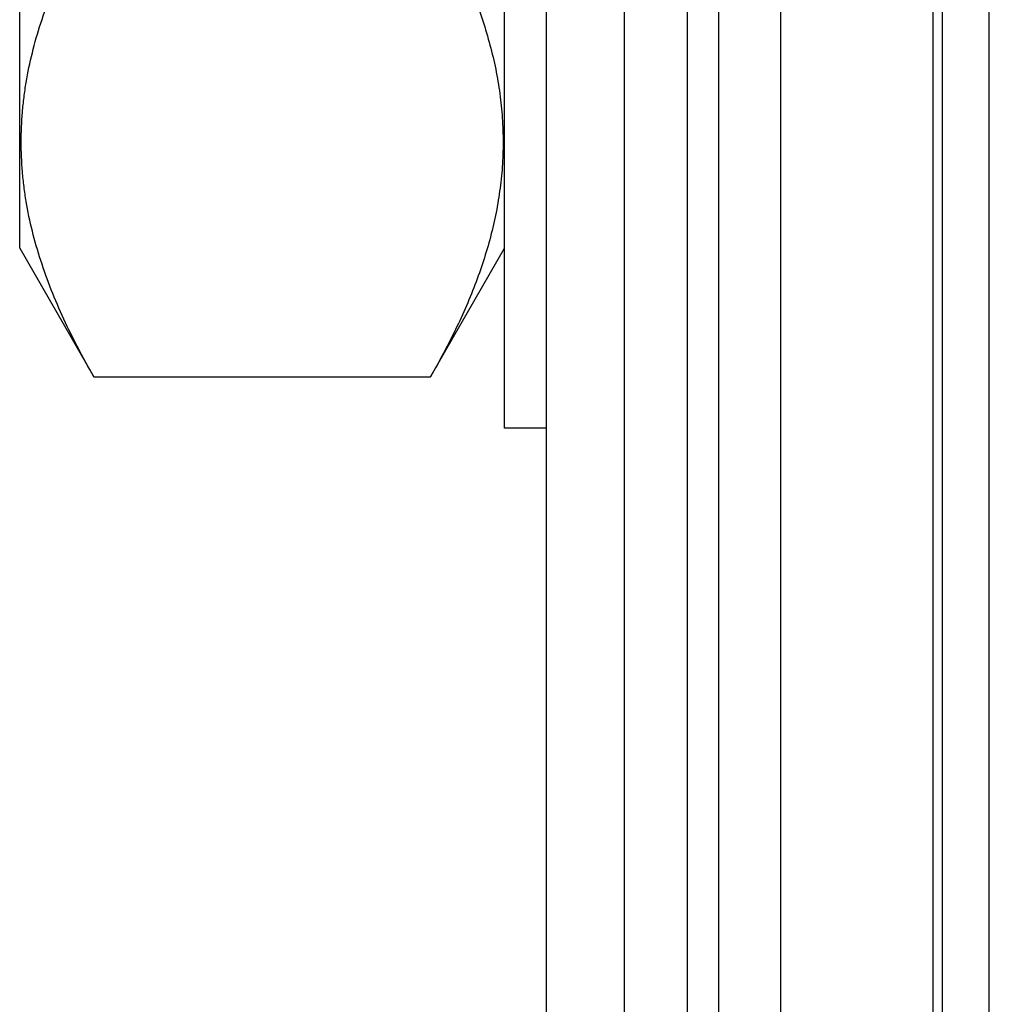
# Model space of a CAD drawing. Header units: inches. Extents: x 0.2 to 16.8, y 0.2 to 10.8.
# Tile 19 of 35: x 9.843 to 10.029, y 5.742 to 5.931. Entities that reach past the tile are written whole.
import ezdxf

# ---------------------------------------------------------------- set-up
doc = ezdxf.new("R2010")
doc.units = ezdxf.units.IN
doc.header["$LTSCALE"] = 0.935
doc.header["$MEASUREMENT"] = 0
doc.layers.get('0').update_dxf_attribs({"linetype": 'CONTINUOUS'})
doc.layers.add('02___PRT_ALL_AXES', color=7, linetype='CONTINUOUS')

msp = doc.modelspace()

# ---------------------------------------------------------------- linework, layer by layer
at = {"color": 7, "linetype": 'CONTINUOUS'}
for p, q in [((9.95931, 4.17487), (9.95931, 8.61787)), ((9.98931, 4.17487), (9.98931, 8.61787)), ((9.94431, 4.49787), (9.94431, 8.60787)), ((10.02031, 4.17787), (10.02031, 8.17787)), ((9.84331, 5.88737), (9.84331, 6.19837)), ((9.84331, 5.88737), (9.85753, 5.86274)), ((9.92208, 5.86274), (9.93631, 5.88737)), ((9.85753, 5.86274), (9.92208, 5.86274))]:
    msp.add_line(p, q, dxfattribs=at)
at = {"color": 9, "linetype": 'CONTINUOUS'}
for p, q in [((9.97131, 8.61787), (9.97131, 4.17487)), ((9.97731, 8.61787), (9.97731, 4.17487)), ((10.0185, 4.17487), (10.0185, 8.19837)), ((10.02926, 4.17787), (10.02926, 8.17787))]:
    msp.add_line(p, q, dxfattribs=at)
at = {"color": 7, "linetype": 'CONTINUOUS'}
for points, knots in [([(9.85753, 5.86274), (9.85648, 5.86455), (9.85447, 5.86819), (9.85173, 5.87374), (9.84933, 5.87933), (9.8473, 5.88496), (9.84567, 5.89062), (9.84468, 5.89538), (9.84412, 5.89919), (9.84372, 5.903), (9.84351, 5.90777), (9.84372, 5.91254), (9.84412, 5.91634), (9.84468, 5.92015), (9.84567, 5.92491), (9.8473, 5.93058), (9.84933, 5.93621), (9.85173, 5.9418), (9.85447, 5.94734), (9.85648, 5.95099), (9.85753, 5.9528)], [0, 0, 0, 0, 0.065935, 0.130779, 0.194518, 0.257188, 0.318879, 0.37975, 0.409952, 0.440038, 0.5, 0.559962, 0.590048, 0.62025, 0.681121, 0.742812, 0.805482, 0.869221, 0.934065, 1, 1, 1, 1]), ([(9.93001, 5.93673), (9.93062, 5.93521), (9.93176, 5.93217), (9.93322, 5.92754), (9.93439, 5.92289), (9.93512, 5.91899), (9.93555, 5.91587), (9.93587, 5.91276), (9.93602, 5.90963), (9.93602, 5.90651), (9.93591, 5.90339), (9.93556, 5.89948), (9.93483, 5.89481), (9.93345, 5.88856), (9.93147, 5.88238), (9.92901, 5.87631), (9.92691, 5.87175), (9.92461, 5.86721), (9.92294, 5.86422), (9.92208, 5.86274)], [0, 0, 0, 0, 0.063411, 0.125987, 0.187816, 0.249026, 0.279453, 0.309789, 0.370282, 0.400501, 0.430734, 0.491342, 0.552318, 0.613843, 0.739027, 0.802911, 0.8677, 0.933402, 1, 1, 1, 1])]:
    msp.add_open_spline(points, degree=3, knots=knots, dxfattribs=at)
at = {"layer": '02___PRT_ALL_AXES', "color": 7, "linetype": 'CONTINUOUS'}
for p, q in [((9.93631, 5.85287), (9.93631, 6.23287)), ((9.94431, 5.85287), (9.93631, 5.85287))]:
    msp.add_line(p, q, dxfattribs=at)

doc.saveas('drawing.dxf')
